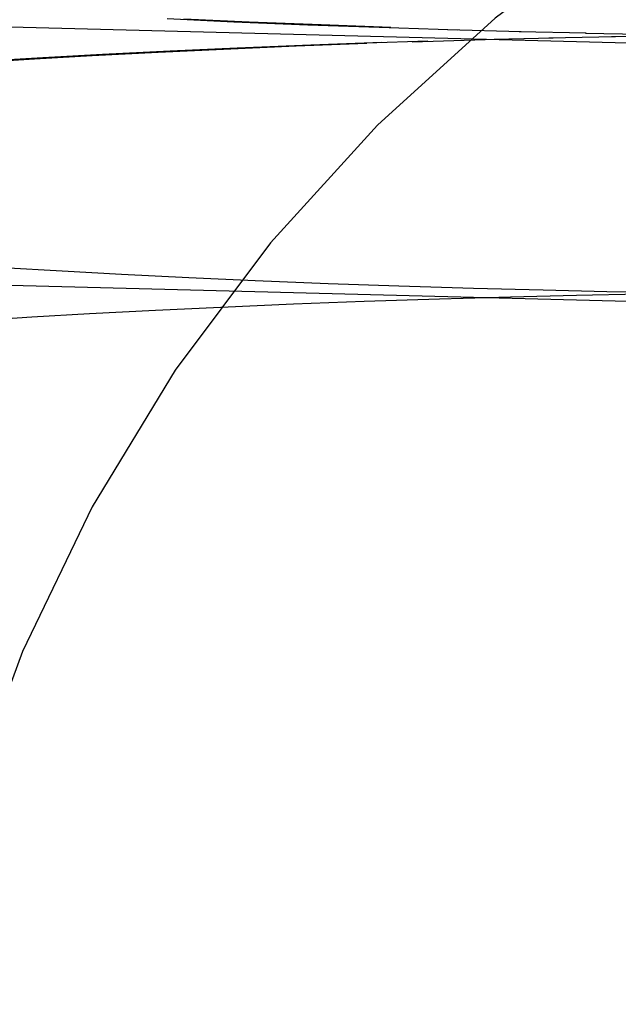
# Model space of a CAD drawing. Header units: inches. Extents: x 0 to 268, y 0 to 174.
# Tile 23 of 79: x 86.1025 to 86.1928, y 88.4625 to 88.6112. Entities that reach past the tile are written whole.
import ezdxf

# ---------------------------------------------------------------- set-up
doc = ezdxf.new("R2010")
doc.units = ezdxf.units.IN
doc.header["$LTSCALE"] = 14.749625
doc.header["$MEASUREMENT"] = 0
doc.linetypes.add('HIDDEN', pattern=[0.2, 0.1, -0.1])
doc.layers.add('DEFAULT_2', color=8, linetype='HIDDEN')

msp = doc.modelspace()

# ---------------------------------------------------------------- linework, layer by layer
at = {"layer": 'DEFAULT_2', "color": 8, "linetype": 'HIDDEN'}
for p, q in [((86.26895, 88.60568), (86.06153, 88.61106)), ((86.12474, 88.61133), (86.13484, 88.61086)), ((86.13714, 88.61081), (86.12729, 88.61126)), ((86.13484, 88.61086), (86.14598, 88.6104)), ((86.148, 88.61036), (86.13714, 88.61081)), ((86.14598, 88.6104), (86.15676, 88.61001)), ((86.15853, 88.60998), (86.148, 88.61036)), ((86.15676, 88.61001), (86.16861, 88.60965)), ((86.16708, 88.60967), (86.17815, 88.60939)), ((86.17789, 88.60937), (86.18799, 88.60915)), ((86.16409, 88.60794), (86.15487, 88.6076)), ((86.16175, 88.60783), (86.17274, 88.60817)), ((86.17187, 88.60817), (86.183, 88.60844)), ((86.18234, 88.60844), (86.1924, 88.60864)), ((86.1879, 88.60914), (86.19758, 88.60897)), ((86.1918, 88.60864), (86.20164, 88.6088)), ((86.1252, 88.6064), (86.11499, 88.60588)), ((86.12339, 88.60625), (86.13327, 88.60672)), ((86.1353, 88.60686), (86.1252, 88.6064)), ((86.13327, 88.60672), (86.14422, 88.60719)), ((86.14641, 88.60732), (86.1353, 88.60686)), ((86.14422, 88.60719), (86.15487, 88.6076)), ((86.15717, 88.60771), (86.14641, 88.60732)), ((86.09615, 88.6047), (86.10476, 88.60524)), ((86.10601, 88.60538), (86.09705, 88.60485)), ((86.10476, 88.60524), (86.11344, 88.60573)), ((86.11499, 88.60588), (86.10601, 88.60538)), ((86.11344, 88.60573), (86.12339, 88.60625)), ((86.09993, 88.57374), (86.10889, 88.57322)), ((86.10889, 88.57322), (86.11784, 88.57274)), ((86.11784, 88.57274), (86.12802, 88.57224)), ((86.12802, 88.57224), (86.13805, 88.57179)), ((86.26794, 88.5667), (86.06052, 88.57207)), ((86.13805, 88.57179), (86.14907, 88.57135)), ((86.14907, 88.57135), (86.15971, 88.57097)), ((86.15971, 88.57097), (86.17096, 88.57063)), ((86.16583, 88.56903), (86.17657, 88.56934)), ((86.17096, 88.57063), (86.18148, 88.57035)), ((86.17657, 88.56934), (86.18653, 88.56958)), ((86.18148, 88.57035), (86.19112, 88.57014)), ((86.18653, 88.56958), (86.19643, 88.56978)), ((86.19112, 88.57014), (86.20021, 88.56998)), ((86.12297, 88.5673), (86.13285, 88.56777)), ((86.13285, 88.56777), (86.1438, 88.56824)), ((86.1438, 88.56824), (86.15446, 88.56865)), ((86.15446, 88.56865), (86.16583, 88.56903)), ((86.09574, 88.56574), (86.10435, 88.56628)), ((86.10435, 88.56628), (86.11303, 88.56678)), ((86.11303, 88.56678), (86.12297, 88.5673))]:
    msp.add_line(p, q, dxfattribs=at)
msp.add_arc((86.33326, 88.41846), 0.25, 90, 270, dxfattribs=at)

doc.saveas('drawing.dxf')
